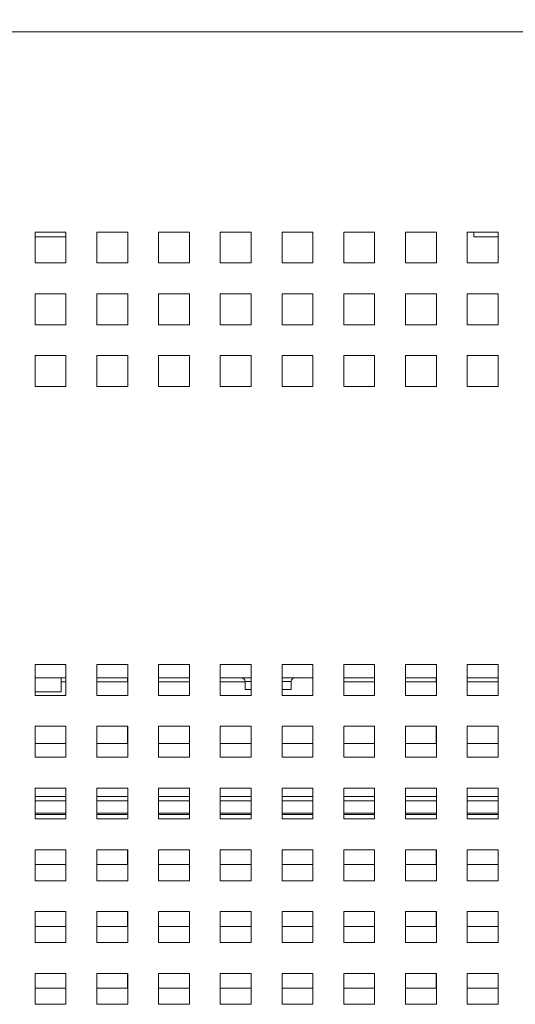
# Paper-space layout '4' of a CAD drawing. Header units: inches. Extents: x 1 to 109, y 1 to 85.
# Tile 12 of 46: x 50.03 to 53.24, y 23.52 to 29.89. Entities that reach past the tile are written whole.
import ezdxf

# ---------------------------------------------------------------- set-up
doc = ezdxf.new("R2010")
doc.units = ezdxf.units.IN
doc.header["$MEASUREMENT"] = 0
doc.styles.add('SLDTEXTSTYLE0', font='GOTHIC.TTF', dxfattribs={"width": 0.913})
doc.dimstyles.new('SLDDIMSTYLE5', dxfattribs={"dimtxt": 0.625, "dimasz": 0.65, "dimexe": 0, "dimexo": 0.0625, "dimgap": 0.15625, "dimtad": 0, "dimtih": 1, "dimtoh": 1, "dimrnd": 1e-09, "dimzin": 12, "dimdsep": 46, "dimtxsty": 'SLDTEXTSTYLE0', "dimsah": 1, "dimcen": 0, "dimadec": 0, "dimazin": 3, "dimtfac": 1, "dimtofl": 0, "dimtmove": 0, "dimatfit": 3, "dimfxl": 1, "dimfrac": 2, "dimtolj": 1, "dimtzin": 12, "dimarcsym": 0})

# ---------------------------------------------------------------- blocks, each defined once
blk = doc.blocks.new('_D_50')
at = {"color": 7, "linetype": 'Continuous', "lineweight": 0, "ltscale": 5}
for p, q in [((46.0293, 41.9375), (44.7793, 41.9375)), ((46.6893, 41.1314), (46.0293, 41.9375)), ((56.4548, 29.2041), (46.6893, 41.1314))]:
    blk.add_line(p, q, dxfattribs=at)
blk.add_solid([(46.6893, 41.1314), (47.0237, 40.5651), (47.1784, 40.6918)], dxfattribs=at)
at = {"color": 7, "linetype": 'Continuous', "lineweight": 0, "ltscale": 5, "char_height": 0.625, "attachment_point": 1, "style": 'SLDTEXTSTYLE0'}
for s, insert in [('R', (41.8829, 42.2402)), ('15.42', (42.3888, 42.2402))]:
    blk.add_mtext(s, dxfattribs=dict(at, insert=insert))

psp = doc.layouts.new('4')

# ---------------------------------------------------------------- linework, layer by layer
at = {"color": 7, "linetype": 'Continuous', "lineweight": 15, "ltscale": 5}
for p, q in [((57.3748, 29.8153), (40.2898, 29.8153)), ((50.3325, 28.5201), (50.1325, 28.5201)), ((50.1325, 28.5201), (50.1325, 28.3201)), ((50.3318, 28.4878), (50.3318, 28.5201)), ((50.3325, 28.3201), (50.3325, 28.5201)), ((50.7325, 28.5201), (50.5325, 28.5201)), ((50.5325, 28.5201), (50.5325, 28.3201)), ((50.7325, 28.3201), (50.7325, 28.5201)), ((51.1325, 28.5201), (50.9325, 28.5201)), ((50.9325, 28.5201), (50.9325, 28.3201)), ((51.1325, 28.3201), (51.1325, 28.5201)), ((51.5325, 28.5201), (51.3325, 28.5201)), ((51.3325, 28.5201), (51.3325, 28.3201)), ((51.5325, 28.3201), (51.5325, 28.5201)), ((51.9325, 28.5201), (51.7325, 28.5201)), ((51.7325, 28.5201), (51.7325, 28.3201)), ((51.9325, 28.3201), (51.9325, 28.5201)), ((52.3325, 28.5201), (52.1325, 28.5201)), ((52.1325, 28.5201), (52.1325, 28.3201)), ((52.3325, 28.3201), (52.3325, 28.5201)), ((52.7325, 28.5201), (52.5325, 28.5201)), ((52.5325, 28.5201), (52.5325, 28.3201)), ((52.7325, 28.3201), (52.7325, 28.5201)), ((53.1325, 28.5201), (52.9325, 28.5201)), ((52.9325, 28.5201), (52.9325, 28.3201)), ((52.9747, 28.5201), (52.9747, 28.4878)), ((53.1318, 28.4878), (53.1318, 28.5201)), ((53.1325, 28.3201), (53.1325, 28.5201)), ((50.1325, 28.4878), (50.3325, 28.4878)), ((52.9747, 28.4878), (53.1325, 28.4878)), ((50.1325, 28.3201), (50.3325, 28.3201)), ((50.5325, 28.3201), (50.7325, 28.3201)), ((50.9325, 28.3201), (51.1325, 28.3201)), ((51.3325, 28.3201), (51.5325, 28.3201)), ((51.7325, 28.3201), (51.9325, 28.3201)), ((52.1325, 28.3201), (52.3325, 28.3201)), ((52.5325, 28.3201), (52.7325, 28.3201)), ((52.9325, 28.3201), (53.1325, 28.3201)), ((50.3325, 28.1201), (50.1325, 28.1201)), ((50.1325, 28.1201), (50.1325, 27.9201)), ((50.3325, 27.9201), (50.3325, 28.1201)), ((50.7325, 28.1201), (50.5325, 28.1201)), ((50.5325, 28.1201), (50.5325, 27.9201)), ((50.7325, 27.9201), (50.7325, 28.1201)), ((51.1325, 28.1201), (50.9325, 28.1201)), ((50.9325, 28.1201), (50.9325, 27.9201)), ((51.1325, 27.9201), (51.1325, 28.1201)), ((51.5325, 28.1201), (51.3325, 28.1201)), ((51.3325, 28.1201), (51.3325, 27.9201)), ((51.5325, 27.9201), (51.5325, 28.1201)), ((51.9325, 28.1201), (51.7325, 28.1201)), ((51.7325, 28.1201), (51.7325, 27.9201)), ((51.9325, 27.9201), (51.9325, 28.1201)), ((52.3325, 28.1201), (52.1325, 28.1201)), ((52.1325, 28.1201), (52.1325, 27.9201)), ((52.3325, 27.9201), (52.3325, 28.1201)), ((52.7325, 28.1201), (52.5325, 28.1201)), ((52.5325, 28.1201), (52.5325, 27.9201)), ((52.7325, 27.9201), (52.7325, 28.1201)), ((53.1325, 28.1201), (52.9325, 28.1201)), ((52.9325, 28.1201), (52.9325, 27.9201)), ((53.1325, 27.9201), (53.1325, 28.1201)), ((50.1325, 27.9201), (50.3325, 27.9201)), ((50.5325, 27.9201), (50.7325, 27.9201)), ((50.9325, 27.9201), (51.1325, 27.9201)), ((51.3325, 27.9201), (51.5325, 27.9201)), ((51.7325, 27.9201), (51.9325, 27.9201)), ((52.1325, 27.9201), (52.3325, 27.9201)), ((52.5325, 27.9201), (52.7325, 27.9201)), ((52.9325, 27.9201), (53.1325, 27.9201)), ((50.3325, 27.7201), (50.1325, 27.7201)), ((50.1325, 27.7201), (50.1325, 27.5201)), ((50.3325, 27.5201), (50.3325, 27.7201)), ((50.7325, 27.7201), (50.5325, 27.7201)), ((50.5325, 27.7201), (50.5325, 27.5201)), ((50.7325, 27.5201), (50.7325, 27.7201)), ((51.1325, 27.7201), (50.9325, 27.7201)), ((50.9325, 27.7201), (50.9325, 27.5201)), ((51.1325, 27.5201), (51.1325, 27.7201)), ((51.5325, 27.7201), (51.3325, 27.7201)), ((51.3325, 27.7201), (51.3325, 27.5201)), ((51.5325, 27.5201), (51.5325, 27.7201)), ((51.9325, 27.7201), (51.7325, 27.7201)), ((51.7325, 27.7201), (51.7325, 27.5201)), ((51.9325, 27.5201), (51.9325, 27.7201)), ((52.3325, 27.7201), (52.1325, 27.7201)), ((52.1325, 27.7201), (52.1325, 27.5201)), ((52.3325, 27.5201), (52.3325, 27.7201)), ((52.7325, 27.7201), (52.5325, 27.7201)), ((52.5325, 27.7201), (52.5325, 27.5201)), ((52.7325, 27.5201), (52.7325, 27.7201)), ((53.1325, 27.7201), (52.9325, 27.7201)), ((52.9325, 27.7201), (52.9325, 27.5201)), ((53.1325, 27.5201), (53.1325, 27.7201)), ((50.1325, 27.5201), (50.3325, 27.5201)), ((50.5325, 27.5201), (50.7325, 27.5201)), ((50.9325, 27.5201), (51.1325, 27.5201)), ((51.3325, 27.5201), (51.5325, 27.5201)), ((51.7325, 27.5201), (51.9325, 27.5201)), ((52.1325, 27.5201), (52.3325, 27.5201)), ((52.5325, 27.5201), (52.7325, 27.5201)), ((52.9325, 27.5201), (53.1325, 27.5201)), ((50.3325, 25.7201), (50.1325, 25.7201)), ((50.1325, 25.7201), (50.1325, 25.5201)), ((50.3325, 25.5201), (50.3325, 25.7201)), ((50.7325, 25.7201), (50.5325, 25.7201)), ((50.5325, 25.7201), (50.5325, 25.5201)), ((50.7325, 25.5201), (50.7325, 25.7201)), ((51.1325, 25.7201), (50.9325, 25.7201)), ((50.9325, 25.7201), (50.9325, 25.5201)), ((51.1325, 25.5201), (51.1325, 25.7201)), ((51.5325, 25.7201), (51.3325, 25.7201)), ((51.3325, 25.7201), (51.3325, 25.5201)), ((51.5325, 25.5201), (51.5325, 25.7201)), ((51.9325, 25.7201), (51.7325, 25.7201)), ((51.7325, 25.7201), (51.7325, 25.5201)), ((51.9325, 25.5201), (51.9325, 25.7201)), ((52.3325, 25.7201), (52.1325, 25.7201)), ((52.1325, 25.7201), (52.1325, 25.5201)), ((52.3325, 25.5201), (52.3325, 25.7201)), ((52.7325, 25.7201), (52.5325, 25.7201)), ((52.5325, 25.7201), (52.5325, 25.5201)), ((52.7325, 25.5201), (52.7325, 25.7201)), ((53.1325, 25.7201), (52.9325, 25.7201)), ((52.9325, 25.7201), (52.9325, 25.5201)), ((53.1325, 25.5201), (53.1325, 25.7201)), ((50.3325, 25.6331), (50.1325, 25.6331)), ((50.3007, 25.5431), (50.3007, 25.6331)), ((50.3318, 25.6081), (50.3318, 25.6331)), ((50.7325, 25.6331), (50.5325, 25.6331)), ((50.7318, 25.6081), (50.7318, 25.6331)), ((51.1325, 25.6331), (50.9325, 25.6331)), ((51.1318, 25.6081), (51.1318, 25.6331)), ((51.5325, 25.6331), (51.3325, 25.6331)), ((51.9325, 25.6331), (51.7325, 25.6331)), ((52.3325, 25.6331), (52.1325, 25.6331)), ((52.3318, 25.6081), (52.3318, 25.6331)), ((52.7325, 25.6331), (52.5325, 25.6331)), ((52.7318, 25.6081), (52.7318, 25.6331)), ((53.1325, 25.6331), (52.9325, 25.6331)), ((53.1318, 25.6081), (53.1318, 25.6331)), ((50.3007, 25.6081), (50.3318, 25.6081)), ((50.5325, 25.6081), (50.7318, 25.6081)), ((50.9325, 25.6081), (51.1318, 25.6081)), ((51.3325, 25.6081), (51.4939, 25.6081)), ((51.4939, 25.6094), (51.4939, 25.5582)), ((51.791, 25.5582), (51.791, 25.6094)), ((52.1325, 25.6081), (52.3318, 25.6081)), ((52.5325, 25.6081), (52.7318, 25.6081)), ((52.9325, 25.6081), (53.1318, 25.6081)), ((50.3007, 25.5431), (50.1325, 25.5431)), ((50.1325, 25.5201), (50.3325, 25.5201)), ((50.5325, 25.5201), (50.7325, 25.5201)), ((50.9325, 25.5201), (51.1325, 25.5201)), ((51.3325, 25.5201), (51.5325, 25.5201)), ((51.4939, 25.5582), (51.5325, 25.5582)), ((51.7325, 25.5582), (51.791, 25.5582)), ((51.7325, 25.5201), (51.9325, 25.5201)), ((52.1325, 25.5201), (52.3325, 25.5201)), ((52.5325, 25.5201), (52.7325, 25.5201)), ((52.9325, 25.5201), (53.1325, 25.5201)), ((50.3325, 25.3201), (50.1325, 25.3201)), ((50.1325, 25.3201), (50.1325, 25.1201)), ((50.3318, 25.2081), (50.3318, 25.3201)), ((50.3325, 25.1201), (50.3325, 25.3201)), ((50.7325, 25.3201), (50.5325, 25.3201)), ((50.5325, 25.3201), (50.5325, 25.1201)), ((50.7318, 25.2081), (50.7318, 25.3201)), ((50.7325, 25.1201), (50.7325, 25.3201)), ((51.1325, 25.3201), (50.9325, 25.3201)), ((50.9325, 25.3201), (50.9325, 25.1201)), ((51.1318, 25.2081), (51.1318, 25.3201)), ((51.1325, 25.1201), (51.1325, 25.3201)), ((51.5325, 25.3201), (51.3325, 25.3201)), ((51.3325, 25.3201), (51.3325, 25.1201)), ((51.5318, 25.2081), (51.5318, 25.3201)), ((51.5325, 25.1201), (51.5325, 25.3201)), ((51.9325, 25.3201), (51.7325, 25.3201)), ((51.7325, 25.3201), (51.7325, 25.1201)), ((51.9318, 25.2081), (51.9318, 25.3201)), ((51.9325, 25.1201), (51.9325, 25.3201)), ((52.3325, 25.3201), (52.1325, 25.3201)), ((52.1325, 25.3201), (52.1325, 25.1201)), ((52.3318, 25.2081), (52.3318, 25.3201)), ((52.3325, 25.1201), (52.3325, 25.3201)), ((52.7325, 25.3201), (52.5325, 25.3201)), ((52.5325, 25.3201), (52.5325, 25.1201)), ((52.7318, 25.2081), (52.7318, 25.3201)), ((52.7325, 25.1201), (52.7325, 25.3201)), ((53.1325, 25.3201), (52.9325, 25.3201)), ((52.9325, 25.3201), (52.9325, 25.1201)), ((53.1318, 25.2081), (53.1318, 25.3201)), ((53.1325, 25.1201), (53.1325, 25.3201)), ((50.1325, 25.2081), (50.3318, 25.2081)), ((50.5325, 25.2081), (50.7318, 25.2081)), ((50.9325, 25.2081), (51.1318, 25.2081)), ((51.3325, 25.2081), (51.5318, 25.2081)), ((51.7325, 25.2081), (51.9318, 25.2081)), ((52.1325, 25.2081), (52.3318, 25.2081)), ((52.5325, 25.2081), (52.7318, 25.2081)), ((52.9325, 25.2081), (53.1318, 25.2081)), ((50.1325, 25.1201), (50.3325, 25.1201)), ((50.5325, 25.1201), (50.7325, 25.1201)), ((50.9325, 25.1201), (51.1325, 25.1201)), ((51.3325, 25.1201), (51.5325, 25.1201)), ((51.7325, 25.1201), (51.9325, 25.1201)), ((52.1325, 25.1201), (52.3325, 25.1201)), ((52.5325, 25.1201), (52.7325, 25.1201)), ((52.9325, 25.1201), (53.1325, 25.1201)), ((50.3325, 24.9201), (50.1325, 24.9201)), ((50.1325, 24.9201), (50.1325, 24.7201)), ((50.3325, 24.7201), (50.3325, 24.9201)), ((50.7325, 24.9201), (50.5325, 24.9201)), ((50.5325, 24.9201), (50.5325, 24.7201)), ((50.7325, 24.7201), (50.7325, 24.9201)), ((51.1325, 24.9201), (50.9325, 24.9201)), ((50.9325, 24.9201), (50.9325, 24.7201)), ((51.1325, 24.7201), (51.1325, 24.9201)), ((51.5325, 24.9201), (51.3325, 24.9201)), ((51.3325, 24.9201), (51.3325, 24.7201)), ((51.5325, 24.7201), (51.5325, 24.9201)), ((51.9325, 24.9201), (51.7325, 24.9201)), ((51.7325, 24.9201), (51.7325, 24.7201)), ((51.9325, 24.7201), (51.9325, 24.9201)), ((52.3325, 24.9201), (52.1325, 24.9201)), ((52.1325, 24.9201), (52.1325, 24.7201)), ((52.3325, 24.7201), (52.3325, 24.9201)), ((52.7325, 24.9201), (52.5325, 24.9201)), ((52.5325, 24.9201), (52.5325, 24.7201)), ((52.7325, 24.7201), (52.7325, 24.9201)), ((53.1325, 24.9201), (52.9325, 24.9201)), ((52.9325, 24.9201), (52.9325, 24.7201)), ((53.1325, 24.7201), (53.1325, 24.9201)), ((50.1325, 24.7483), (50.3325, 24.7483)), ((50.5325, 24.7483), (50.7325, 24.7483)), ((50.9325, 24.7483), (51.1325, 24.7483)), ((51.3325, 24.7483), (51.5325, 24.7483)), ((51.7325, 24.7483), (51.9325, 24.7483)), ((52.1325, 24.7483), (52.3325, 24.7483)), ((52.5325, 24.7483), (52.7325, 24.7483)), ((52.9325, 24.7483), (53.1325, 24.7483)), ((50.1325, 24.7201), (50.3325, 24.7201)), ((50.5325, 24.7201), (50.7325, 24.7201)), ((50.9325, 24.7201), (51.1325, 24.7201)), ((51.3325, 24.7201), (51.5325, 24.7201)), ((51.7325, 24.7201), (51.9325, 24.7201)), ((52.1325, 24.7201), (52.3325, 24.7201)), ((52.5325, 24.7201), (52.7325, 24.7201)), ((52.9325, 24.7201), (53.1325, 24.7201)), ((50.3325, 24.5201), (50.1325, 24.5201)), ((50.1325, 24.5201), (50.1325, 24.3201)), ((50.3318, 24.4243), (50.3318, 24.5201)), ((50.3325, 24.3201), (50.3325, 24.5201)), ((50.7325, 24.5201), (50.5325, 24.5201)), ((50.5325, 24.5201), (50.5325, 24.3201)), ((50.7318, 24.4243), (50.7318, 24.5201)), ((50.7325, 24.3201), (50.7325, 24.5201)), ((51.1325, 24.5201), (50.9325, 24.5201)), ((50.9325, 24.5201), (50.9325, 24.3201)), ((51.1318, 24.4243), (51.1318, 24.5201)), ((51.1325, 24.3201), (51.1325, 24.5201)), ((51.5325, 24.5201), (51.3325, 24.5201)), ((51.3325, 24.5201), (51.3325, 24.3201)), ((51.5318, 24.4243), (51.5318, 24.5201)), ((51.5325, 24.3201), (51.5325, 24.5201)), ((51.9325, 24.5201), (51.7325, 24.5201)), ((51.7325, 24.5201), (51.7325, 24.3201)), ((51.9318, 24.4243), (51.9318, 24.5201)), ((51.9325, 24.3201), (51.9325, 24.5201)), ((52.3325, 24.5201), (52.1325, 24.5201)), ((52.1325, 24.5201), (52.1325, 24.3201)), ((52.3318, 24.4243), (52.3318, 24.5201)), ((52.3325, 24.3201), (52.3325, 24.5201)), ((52.7325, 24.5201), (52.5325, 24.5201)), ((52.5325, 24.5201), (52.5325, 24.3201)), ((52.7318, 24.4243), (52.7318, 24.5201)), ((52.7325, 24.3201), (52.7325, 24.5201)), ((53.1325, 24.5201), (52.9325, 24.5201)), ((52.9325, 24.5201), (52.9325, 24.3201)), ((53.1318, 24.4243), (53.1318, 24.5201)), ((53.1325, 24.3201), (53.1325, 24.5201)), ((50.1325, 24.4243), (50.3318, 24.4243)), ((50.5325, 24.4243), (50.7318, 24.4243)), ((50.9325, 24.4243), (51.1318, 24.4243)), ((51.3325, 24.4243), (51.5318, 24.4243)), ((51.7325, 24.4243), (51.9318, 24.4243)), ((52.1325, 24.4243), (52.3318, 24.4243)), ((52.5325, 24.4243), (52.7318, 24.4243)), ((52.9325, 24.4243), (53.1318, 24.4243)), ((50.1325, 24.3201), (50.3325, 24.3201)), ((50.5325, 24.3201), (50.7325, 24.3201)), ((50.9325, 24.3201), (51.1325, 24.3201)), ((51.3325, 24.3201), (51.5325, 24.3201)), ((51.7325, 24.3201), (51.9325, 24.3201)), ((52.1325, 24.3201), (52.3325, 24.3201)), ((52.5325, 24.3201), (52.7325, 24.3201)), ((52.9325, 24.3201), (53.1325, 24.3201)), ((50.3325, 24.1201), (50.1325, 24.1201)), ((50.1325, 24.1201), (50.1325, 23.9201)), ((50.3318, 24.0243), (50.3318, 24.1201)), ((50.3325, 23.9201), (50.3325, 24.1201)), ((50.7325, 24.1201), (50.5325, 24.1201)), ((50.5325, 24.1201), (50.5325, 23.9201)), ((50.7318, 24.0243), (50.7318, 24.1201)), ((50.7325, 23.9201), (50.7325, 24.1201)), ((51.1325, 24.1201), (50.9325, 24.1201)), ((50.9325, 24.1201), (50.9325, 23.9201)), ((51.1318, 24.0243), (51.1318, 24.1201)), ((51.1325, 23.9201), (51.1325, 24.1201)), ((51.5325, 24.1201), (51.3325, 24.1201)), ((51.3325, 24.1201), (51.3325, 23.9201)), ((51.5318, 24.0243), (51.5318, 24.1201)), ((51.5325, 23.9201), (51.5325, 24.1201)), ((51.9325, 24.1201), (51.7325, 24.1201)), ((51.7325, 24.1201), (51.7325, 23.9201)), ((51.9318, 24.0243), (51.9318, 24.1201)), ((51.9325, 23.9201), (51.9325, 24.1201)), ((52.3325, 24.1201), (52.1325, 24.1201)), ((52.1325, 24.1201), (52.1325, 23.9201)), ((52.3318, 24.0243), (52.3318, 24.1201)), ((52.3325, 23.9201), (52.3325, 24.1201)), ((52.7325, 24.1201), (52.5325, 24.1201)), ((52.5325, 24.1201), (52.5325, 23.9201)), ((52.7318, 24.0243), (52.7318, 24.1201)), ((52.7325, 23.9201), (52.7325, 24.1201)), ((53.1325, 24.1201), (52.9325, 24.1201)), ((52.9325, 24.1201), (52.9325, 23.9201)), ((53.1318, 24.0243), (53.1318, 24.1201)), ((53.1325, 23.9201), (53.1325, 24.1201)), ((50.1325, 24.0243), (50.3318, 24.0243)), ((50.5325, 24.0243), (50.7318, 24.0243)), ((50.9325, 24.0243), (51.1318, 24.0243)), ((51.3325, 24.0243), (51.5318, 24.0243)), ((51.7325, 24.0243), (51.9318, 24.0243)), ((52.1325, 24.0243), (52.3318, 24.0243)), ((52.5325, 24.0243), (52.7318, 24.0243)), ((52.9325, 24.0243), (53.1318, 24.0243)), ((50.1325, 23.9201), (50.3325, 23.9201)), ((50.5325, 23.9201), (50.7325, 23.9201)), ((50.9325, 23.9201), (51.1325, 23.9201)), ((51.3325, 23.9201), (51.5325, 23.9201)), ((51.7325, 23.9201), (51.9325, 23.9201)), ((52.1325, 23.9201), (52.3325, 23.9201)), ((52.5325, 23.9201), (52.7325, 23.9201)), ((52.9325, 23.9201), (53.1325, 23.9201)), ((50.3325, 23.7201), (50.1325, 23.7201)), ((50.1325, 23.7201), (50.1325, 23.5201)), ((50.3318, 23.6243), (50.3318, 23.7201)), ((50.3325, 23.5201), (50.3325, 23.7201)), ((50.7325, 23.7201), (50.5325, 23.7201)), ((50.5325, 23.7201), (50.5325, 23.5201)), ((50.7318, 23.6243), (50.7318, 23.7201)), ((50.7325, 23.5201), (50.7325, 23.7201)), ((51.1325, 23.7201), (50.9325, 23.7201)), ((50.9325, 23.7201), (50.9325, 23.5201)), ((51.1318, 23.6243), (51.1318, 23.7201)), ((51.1325, 23.5201), (51.1325, 23.7201)), ((51.5325, 23.7201), (51.3325, 23.7201)), ((51.3325, 23.7201), (51.3325, 23.5201)), ((51.5318, 23.6243), (51.5318, 23.7201)), ((51.5325, 23.5201), (51.5325, 23.7201)), ((51.9325, 23.7201), (51.7325, 23.7201)), ((51.7325, 23.7201), (51.7325, 23.5201)), ((51.9318, 23.6243), (51.9318, 23.7201)), ((51.9325, 23.5201), (51.9325, 23.7201)), ((52.3325, 23.7201), (52.1325, 23.7201)), ((52.1325, 23.7201), (52.1325, 23.5201)), ((52.3318, 23.6243), (52.3318, 23.7201)), ((52.3325, 23.5201), (52.3325, 23.7201)), ((52.7325, 23.7201), (52.5325, 23.7201)), ((52.5325, 23.7201), (52.5325, 23.5201)), ((52.7318, 23.6243), (52.7318, 23.7201)), ((52.7325, 23.5201), (52.7325, 23.7201)), ((53.1325, 23.7201), (52.9325, 23.7201)), ((52.9325, 23.7201), (52.9325, 23.5201)), ((53.1318, 23.6243), (53.1318, 23.7201)), ((53.1325, 23.5201), (53.1325, 23.7201)), ((50.1325, 23.6243), (50.3318, 23.6243)), ((50.5325, 23.6243), (50.7318, 23.6243)), ((50.9325, 23.6243), (51.1318, 23.6243)), ((51.3325, 23.6243), (51.5318, 23.6243)), ((51.7325, 23.6243), (51.9318, 23.6243)), ((52.1325, 23.6243), (52.3318, 23.6243)), ((52.5325, 23.6243), (52.7318, 23.6243)), ((52.9325, 23.6243), (53.1318, 23.6243)), ((50.1325, 23.5201), (50.3325, 23.5201)), ((50.5325, 23.5201), (50.7325, 23.5201)), ((50.9325, 23.5201), (51.1325, 23.5201)), ((51.3325, 23.5201), (51.5325, 23.5201)), ((51.7325, 23.5201), (51.9325, 23.5201)), ((52.1325, 23.5201), (52.3325, 23.5201)), ((52.5325, 23.5201), (52.7325, 23.5201)), ((52.9325, 23.5201), (53.1325, 23.5201))]:
    psp.add_line(p, q, dxfattribs=at)
at = {"color": 8, "linetype": 'Continuous', "lineweight": 15, "ltscale": 5}
for p, q in [((51.5325, 25.6094), (51.4939, 25.6094)), ((51.791, 25.6094), (51.7325, 25.6094)), ((50.3325, 24.8657), (50.1325, 24.8657)), ((50.7325, 24.8657), (50.5325, 24.8657)), ((51.1325, 24.8657), (50.9325, 24.8657)), ((51.5325, 24.8657), (51.3325, 24.8657)), ((51.9325, 24.8657), (51.7325, 24.8657)), ((52.3325, 24.8657), (52.1325, 24.8657)), ((52.7325, 24.8657), (52.5325, 24.8657)), ((53.1325, 24.8657), (52.9325, 24.8657)), ((50.1325, 24.8371), (50.3325, 24.8371)), ((50.5325, 24.8371), (50.7325, 24.8371)), ((50.9325, 24.8371), (51.1325, 24.8371)), ((51.3325, 24.8371), (51.5325, 24.8371)), ((51.7325, 24.8371), (51.9325, 24.8371)), ((52.1325, 24.8371), (52.3325, 24.8371)), ((52.5325, 24.8371), (52.7325, 24.8371)), ((52.9325, 24.8371), (53.1325, 24.8371)), ((50.1325, 24.7583), (50.3325, 24.7583)), ((50.5325, 24.7583), (50.7325, 24.7583)), ((50.9325, 24.7583), (51.1325, 24.7583)), ((51.3325, 24.7583), (51.5325, 24.7583)), ((51.7325, 24.7583), (51.9325, 24.7583)), ((52.1325, 24.7583), (52.3325, 24.7583)), ((52.5325, 24.7583), (52.7325, 24.7583)), ((52.9325, 24.7583), (53.1325, 24.7583))]:
    psp.add_line(p, q, dxfattribs=at)
at = {"color": 7, "linetype": 'Continuous', "lineweight": 15, "ltscale": 5, "flags": 128}
psp.add_lwpolyline([(51.8857, 25.6331), (51.8648, 25.6306), (51.8439, 25.6331)], dxfattribs=at)
at = {"color": 7, "linetype": 'Continuous', "lineweight": 15, "ltscale": 25}
for centre, start, end in [((51.4702, 25.6094), 0, 90), ((51.8147, 25.6094), 90, 180)]:
    psp.add_arc(centre, 0.0237, start, end, dxfattribs=at)

# ---------------------------------------------------------------- dimensions: what is measured, and where the dimension line sits
at = {"color": 7, "linetype": 'Continuous', "lineweight": 0, "ltscale": 5}
dim = psp.add_radius_dim(center=(56.4548, 29.2041), mpoint=(46.6893, 41.1314), dimstyle='SLDDIMSTYLE5', dxfattribs=at)
dim.commit()
dim.dimension.update_dxf_attribs({"geometry": '_D_50', "text_midpoint": (43.1749, 41.9375), "dimtype": 164})

doc.saveas('drawing.dxf')
